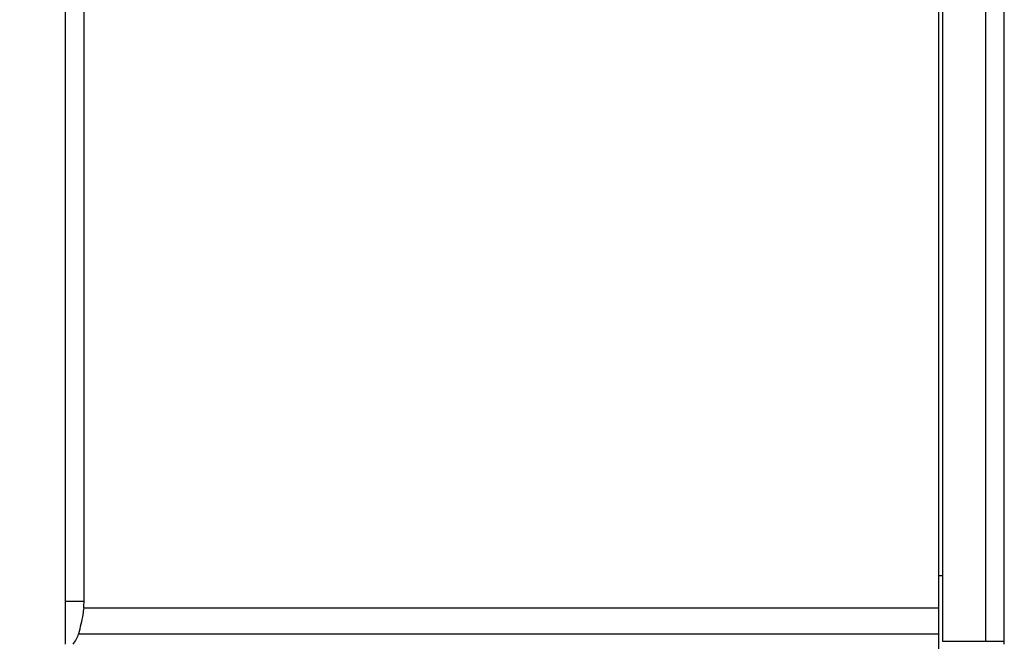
# Model space of a CAD drawing. Header units: millimetres. Extents: x 166 to 626, y 114 to 458.
# Tile 12 of 14: x 508 to 560, y 260 to 294. Entities that reach past the tile are written whole.
import ezdxf

# ---------------------------------------------------------------- set-up
doc = ezdxf.new("R2010")
doc.units = ezdxf.units.MM
doc.header["$LTSCALE"] = 46.255
doc.header["$PDMODE"] = 3
doc.header["$PDSIZE"] = 8
doc.layers.get('0').update_dxf_attribs({"linetype": 'CONTINUOUS'})
doc.layers.get('Defpoints').update_dxf_attribs({"linetype": 'CONTINUOUS'})
doc.layers.add('00-LINE-LASER-SCANNERDIMENSION', color=7, linetype='CONTINUOUS')
doc.layers.add('00_COMPONENTS', color=7, linetype='CONTINUOUS')
doc.styles.add('尺寸值样式', font='兰亭黑 GBK.TTF', dxfattribs={"height": 4})
doc.dimstyles.new('1直线标注', dxfattribs={"dimtxt": 4, "dimasz": 3, "dimexe": 2.5, "dimexo": 0, "dimtad": 1, "dimdec": 1, "dimdsep": 46, "dimtxsty": '尺寸值样式', "dimcen": 0, "dimclrd": 8, "dimclre": 8, "dimclrt": 7, "dimadec": 0, "dimazin": 0, "dimtp": 0.001, "dimtm": 0.001, "dimtfac": 1, "dimtdec": 1, "dimtmove": 0, "dimatfit": 0, "dimldrblk": '_FILLED', "dimfxl": 1, "dimtolj": 1, "dimlwd": 15, "dimlwe": 15, "dimarcsym": 2})

# ---------------------------------------------------------------- blocks, each defined once
blk = doc.blocks.new('*D13')
at = {"layer": '00-LINE-LASER-SCANNERDIMENSION', "color": 8, "lineweight": 15}
for p, q in [((523.107, 359.735), (496.719, 359.735)), ((499.219, 356.735), (499.219, 258.735)), ((523.107, 255.735), (496.719, 255.735))]:
    blk.add_line(p, q, dxfattribs=at)
at = {"layer": '00-LINE-LASER-SCANNERDIMENSION', "color": 8}
for points in [[(499.719, 356.735), (498.719, 356.735), (499.219, 359.735)], [(498.719, 258.735), (499.719, 258.735), (499.219, 255.735)]]:
    blk.add_solid(points, dxfattribs=at)
at = {"layer": 'Defpoints', "color": 0}
for p in [(523.107, 359.735), (499.219, 255.735), (523.107, 255.735)]:
    blk.add_point(p, dxfattribs=at)
at = {"layer": '00-LINE-LASER-SCANNERDIMENSION', "color": 7, "lineweight": 30, "insert": (493.261, 308.017), "char_height": 4, "attachment_point": 2, "rotation": 90, "line_spacing_factor": 0.9, "style": '尺寸值样式'}
blk.add_mtext('\\A1;104', dxfattribs=at)
blk = doc.blocks.new('_FILLED')
at = {"color": 0, "linetype": 'ByBlock'}
blk.add_solid([(0, 0), (-1, 0.167), (-1, -0.167)], dxfattribs=at)

msp = doc.modelspace()

# ---------------------------------------------------------------- linework, layer by layer
at = {"layer": '00_COMPONENTS'}
for p, q in [((556.807, 259.388), (556.807, 356.083)), ((510.107, 260.235), (510.107, 355.235)), ((557.007, 355.085), (557.007, 260.385)), ((559.307, 355.085), (559.307, 260.385)), ((560.307, 260.235), (560.307, 355.085)), ((511.107, 262.506), (511.107, 352.965)), ((557.007, 263.87), (556.807, 263.87)), ((511.107, 262.506), (510.107, 262.506)), ((511.087, 262.172), (556.807, 262.172)), ((510.803, 260.78), (556.807, 260.78)), ((557.007, 260.385), (560.307, 260.385))]:
    msp.add_line(p, q, dxfattribs=at)
msp.add_ellipse((505.45, 262.506), major_axis=(5.657, 0), ratio=0.707107, start_param=-0.083692, end_param=0, dxfattribs=at)
for points, knots in [([(511.087, 262.172), (511.073, 262.052), (511.008, 261.583), (510.906, 261.118), (510.803, 260.78)], [0, 0, 0, 0, 0.254733, 1, 1, 1, 1]), ([(510.803, 260.78), (510.788, 260.732), (510.717, 260.538), (510.61, 260.359), (510.516, 260.235)], [0, 0, 0, 0, 0.245818, 1, 1, 1, 1])]:
    msp.add_open_spline(points, degree=3, knots=knots, dxfattribs=at)

# ---------------------------------------------------------------- dimensions: what is measured, and where the dimension line sits
at = {"layer": '00-LINE-LASER-SCANNERDIMENSION', "color": 7, "linetype": 'Continuous', "lineweight": 30}
dim = msp.add_linear_dim(base=(499.219, 255.735), p1=(523.107, 359.735), p2=(523.107, 255.735), angle=270, dimstyle='1直线标注', override={"dimtxsty": '尺寸值样式', "dimldrblk": '_FILLED'}, dxfattribs=at)
dim.commit()
dim.dimension.update_dxf_attribs({"geometry": '*D13', "text_midpoint": (499.219, 308.017), "dimtype": 160})

doc.saveas('drawing.dxf')
